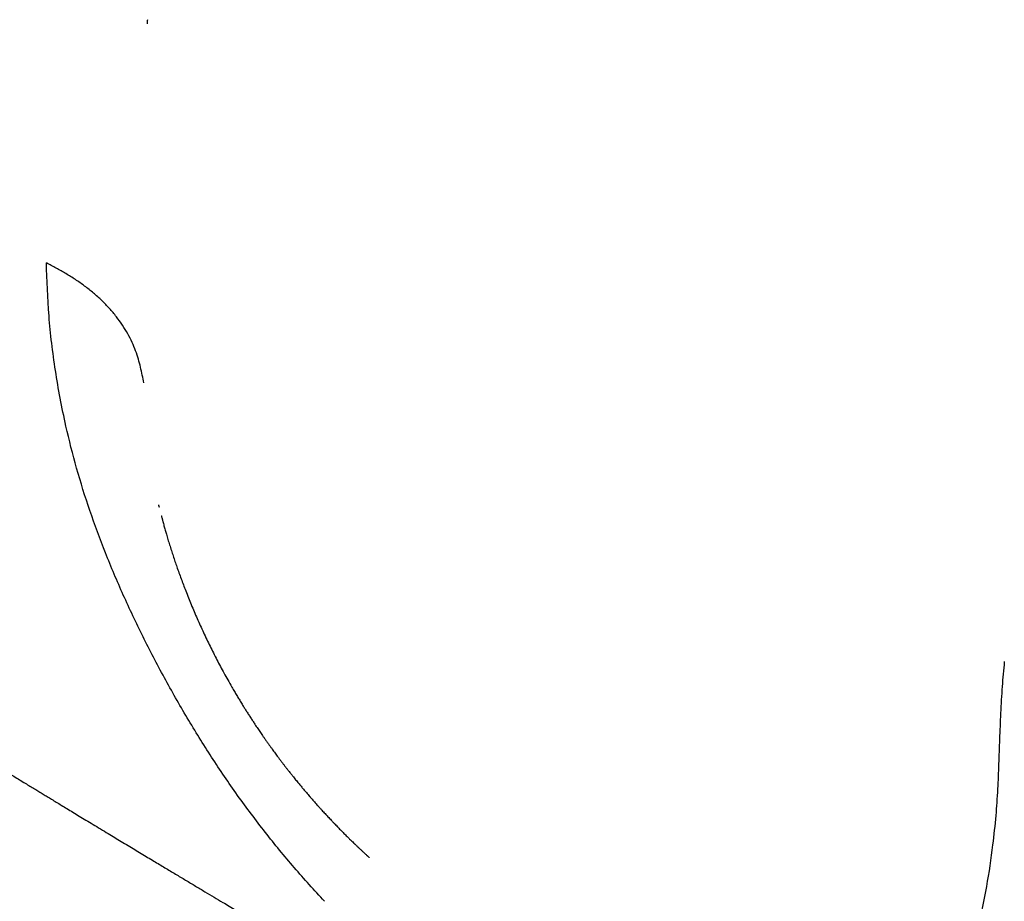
# Model space of a CAD drawing. Header units: millimetres. Extents: x 8 to 940, y 12 to 563.
# Tile 14 of 21: x 747 to 784, y 162 to 195. Entities that reach past the tile are written whole.
import ezdxf

# ---------------------------------------------------------------- set-up
doc = ezdxf.new("R2010")
doc.units = ezdxf.units.MM

msp = doc.modelspace()

# ---------------------------------------------------------------- linework, layer by layer
at = {"color": 7, "linetype": 'Continuous', "lineweight": 30}
for p, q in [((751.703, 194.799), (751.702, 194.761)), ((759.555, 164.079), (759.572, 164.063))]:
    msp.add_line(p, q, dxfattribs=at)
for points, knots in [([(703.68, 206.174), (703.682, 206.157), (703.687, 206.111), (703.695, 206.04), (703.704, 205.964), (703.712, 205.892), (703.721, 205.821), (703.73, 205.75), (703.738, 205.683), (703.747, 205.62), (703.756, 205.549), (703.769, 205.461), (703.783, 205.358), (703.799, 205.253), (703.814, 205.157), (703.826, 205.078), (703.836, 205.018), (703.843, 204.973), (703.849, 204.935), (703.856, 204.897), (703.863, 204.853), (703.872, 204.799), (703.884, 204.734), (703.896, 204.662), (703.91, 204.586), (703.923, 204.514), (703.935, 204.45), (703.945, 204.395), (703.956, 204.341), (703.967, 204.28), (703.982, 204.208), (703.999, 204.123), (704.015, 204.042), (704.031, 203.966), (704.044, 203.903), (704.056, 203.846), (704.067, 203.799), (704.074, 203.763), (704.081, 203.735), (704.086, 203.711), (704.092, 203.684), (704.099, 203.651), (704.11, 203.604), (704.124, 203.54), (704.143, 203.458), (704.165, 203.366), (704.188, 203.268), (704.224, 203.118), (704.275, 202.914), (704.329, 202.708), (704.37, 202.553), (704.397, 202.455), (704.421, 202.368), (704.441, 202.297), (704.456, 202.243), (704.467, 202.203), (704.477, 202.172), (704.486, 202.139), (704.498, 202.097), (704.515, 202.037), (704.537, 201.964), (704.561, 201.883), (704.585, 201.802), (704.615, 201.704), (704.651, 201.587), (704.695, 201.447), (704.743, 201.297), (704.79, 201.155), (704.834, 201.023), (704.874, 200.904), (704.915, 200.786), (704.953, 200.677), (704.985, 200.585), (705.012, 200.511), (705.032, 200.454), (705.048, 200.409), (705.064, 200.365), (705.083, 200.314), (705.105, 200.254), (705.13, 200.186), (705.177, 200.061), (705.246, 199.877), (705.341, 199.633), (705.445, 199.375), (705.549, 199.121), (705.651, 198.88), (705.747, 198.659), (705.841, 198.446), (705.932, 198.245), (706.011, 198.073), (706.078, 197.931), (706.132, 197.818), (706.181, 197.715), (706.223, 197.627), (706.258, 197.556), (706.289, 197.492), (706.321, 197.428), (706.355, 197.359), (706.39, 197.287), (706.431, 197.208), (706.477, 197.116), (706.53, 197.013), (706.589, 196.898), (706.655, 196.771), (706.734, 196.622), (706.827, 196.45), (706.934, 196.252), (707.054, 196.038), (707.185, 195.808), (707.328, 195.562), (707.481, 195.303), (707.646, 195.032), (707.822, 194.749), (708.01, 194.453), (708.212, 194.144), (708.423, 193.829), (708.636, 193.52), (708.844, 193.224), (709.046, 192.946), (709.241, 192.681), (709.43, 192.432), (709.611, 192.197), (709.783, 191.978), (709.946, 191.775), (710.1, 191.586), (710.243, 191.413), (710.377, 191.255), (710.499, 191.111), (710.612, 190.981), (710.713, 190.864), (710.803, 190.763), (710.88, 190.675), (710.946, 190.602), (711.003, 190.54), (711.042, 190.496), (711.067, 190.469), (711.082, 190.453), (711.1, 190.433), (711.125, 190.405), (711.159, 190.368), (711.203, 190.321), (711.255, 190.265), (711.388, 190.122), (711.603, 189.895), (711.902, 189.59), (712.138, 189.356), (712.31, 189.191), (712.413, 189.092), (712.516, 188.994), (712.619, 188.898), (712.705, 188.818), (712.772, 188.757), (712.817, 188.715), (712.856, 188.68), (712.889, 188.65), (712.916, 188.626), (712.938, 188.606), (712.962, 188.585), (712.991, 188.558), (713.031, 188.523), (713.079, 188.48), (713.138, 188.428), (713.205, 188.369), (713.279, 188.305), (713.374, 188.223), (713.488, 188.126), (713.617, 188.018), (713.739, 187.916), (713.853, 187.821), (713.959, 187.735), (714.056, 187.657), (714.143, 187.587), (714.22, 187.526), (714.286, 187.474), (714.333, 187.438), (714.364, 187.414), (714.383, 187.4), (714.405, 187.382), (714.436, 187.359), (714.475, 187.329), (714.52, 187.294), (714.57, 187.257), (714.622, 187.218), (714.674, 187.18), (714.72, 187.146), (714.76, 187.117), (714.8, 187.088), (714.845, 187.056), (714.897, 187.018), (714.954, 186.978), (715.009, 186.939), (715.061, 186.903), (715.108, 186.871), (715.149, 186.842), (715.183, 186.819), (715.208, 186.802), (715.228, 186.788), (715.247, 186.775), (715.269, 186.76), (715.294, 186.743), (715.332, 186.717), (715.385, 186.682), (715.454, 186.635), (715.535, 186.581), (715.624, 186.522), (715.721, 186.458), (715.906, 186.336), (716.179, 186.156), (716.542, 185.916), (716.854, 185.71), (717.114, 185.538), (717.317, 185.404), (717.515, 185.273), (717.705, 185.148), (717.887, 185.028), (718.061, 184.913), (718.232, 184.801), (718.399, 184.691), (718.562, 184.583), (718.716, 184.482), (718.86, 184.387), (718.994, 184.299), (719.119, 184.217), (719.239, 184.138), (719.361, 184.058), (719.488, 183.975), (719.635, 183.878), (719.805, 183.767), (719.998, 183.64), (720.208, 183.502), (720.435, 183.354), (720.68, 183.194), (720.937, 183.026), (721.206, 182.85), (721.487, 182.666), (721.781, 182.475), (722.086, 182.276), (722.393, 182.076), (722.699, 181.877), (723.005, 181.678), (723.32, 181.473), (723.64, 181.265), (723.958, 181.06), (724.265, 180.86), (724.561, 180.669), (724.846, 180.484), (725.119, 180.308), (725.381, 180.139), (725.631, 179.978), (725.869, 179.824), (726.096, 179.678), (726.318, 179.535), (726.534, 179.396), (726.743, 179.261), (726.938, 179.136), (727.119, 179.019), (727.277, 178.918), (727.412, 178.832), (727.525, 178.759), (727.629, 178.692), (727.723, 178.632), (727.807, 178.578), (727.885, 178.528), (727.965, 178.477), (728.052, 178.421), (728.152, 178.357), (728.262, 178.286), (728.385, 178.208), (728.519, 178.122), (728.664, 178.029), (728.821, 177.929), (728.989, 177.821), (729.168, 177.707), (729.357, 177.586), (729.556, 177.459), (729.766, 177.325), (729.975, 177.192), (730.183, 177.059), (730.387, 176.929), (730.6, 176.794), (730.82, 176.654), (731.046, 176.51), (731.316, 176.339), (731.624, 176.143), (731.967, 175.925), (732.31, 175.708), (732.651, 175.492), (732.99, 175.277), (733.319, 175.069), (733.639, 174.868), (733.954, 174.669), (734.265, 174.473), (734.571, 174.28), (734.865, 174.095), (735.149, 173.916), (735.421, 173.745), (735.677, 173.584), (735.918, 173.433), (736.143, 173.292), (736.359, 173.156), (736.571, 173.024), (736.806, 172.877), (737.071, 172.711), (737.369, 172.524), (737.682, 172.329), (738.009, 172.125), (738.351, 171.912), (738.707, 171.69), (739.077, 171.459), (739.461, 171.22), (739.86, 170.972), (740.273, 170.716), (740.7, 170.451), (741.089, 170.211), (741.436, 169.996), (741.737, 169.809), (742.038, 169.623), (742.334, 169.441), (742.621, 169.264), (742.918, 169.081), (743.222, 168.894), (743.533, 168.702), (743.832, 168.519), (744.119, 168.343), (744.392, 168.175), (744.651, 168.016), (744.897, 167.865), (745.131, 167.722), (745.355, 167.585), (745.568, 167.455), (745.77, 167.332), (745.964, 167.213), (746.156, 167.096), (746.35, 166.977), (746.548, 166.856), (746.751, 166.733), (746.958, 166.607), (747.157, 166.485), (747.344, 166.372), (747.515, 166.268), (747.677, 166.169), (747.833, 166.075), (747.988, 165.98), (748.151, 165.881), (748.326, 165.775), (748.517, 165.659), (748.722, 165.535), (748.944, 165.4), (749.179, 165.258), (749.428, 165.107), (749.691, 164.948), (749.967, 164.782), (750.235, 164.62), (750.493, 164.464), (750.737, 164.317), (750.985, 164.168), (751.231, 164.019), (751.474, 163.873), (751.712, 163.73), (752.004, 163.554), (752.348, 163.348), (752.741, 163.112), (753.12, 162.885), (753.484, 162.667), (753.835, 162.457), (754.172, 162.256), (754.473, 162.076), (754.741, 161.916), (754.975, 161.776), (755.203, 161.641), (755.427, 161.508), (755.678, 161.358), (755.963, 161.188), (756.286, 160.997), (756.61, 160.804), (756.934, 160.612), (757.257, 160.42), (757.592, 160.222), (757.939, 160.017), (758.296, 159.806), (758.674, 159.583), (759.073, 159.347), (759.492, 159.1), (759.925, 158.845), (760.338, 158.603), (760.729, 158.373), (761.093, 158.159), (761.455, 157.947), (761.832, 157.726), (762.218, 157.501), (762.612, 157.27), (762.991, 157.049), (763.356, 156.836), (763.705, 156.632), (764.04, 156.437), (764.36, 156.251), (764.665, 156.073), (764.956, 155.905), (765.231, 155.745), (765.492, 155.593), (765.723, 155.459), (765.935, 155.337), (766.134, 155.221), (766.345, 155.099), (766.568, 154.97), (766.802, 154.835), (766.962, 154.742), (767.044, 154.695)], [0, 0, 0, 0, 0.0005629, 0.0015376, 0.0023172, 0.0031031, 0.0038929, 0.0046867, 0.0054434, 0.0060818, 0.0067824, 0.0077692, 0.0090073, 0.0101668, 0.0112268, 0.0121819, 0.0127412, 0.013227, 0.0136394, 0.0140045, 0.0144762, 0.0150796, 0.0157833, 0.0166136, 0.0174462, 0.0182715, 0.0189838, 0.0195545, 0.0200762, 0.0207643, 0.0215517, 0.0224725, 0.0235274, 0.0242302, 0.0249545, 0.0255798, 0.0260921, 0.0264914, 0.0267779, 0.0270072, 0.0272899, 0.0276484, 0.0280827, 0.0288344, 0.0297405, 0.0307853, 0.0318615, 0.0329486, 0.0357145, 0.0385487, 0.0396808, 0.0407931, 0.0417556, 0.0425539, 0.0431025, 0.043533, 0.0438454, 0.0441474, 0.0446043, 0.0452177, 0.0461098, 0.0470092, 0.0478884, 0.0487475, 0.0502315, 0.0517253, 0.0533622, 0.0551445, 0.0563998, 0.0577183, 0.0590752, 0.0602795, 0.061291, 0.0621099, 0.0627365, 0.0631561, 0.0636166, 0.0641763, 0.0648352, 0.0655933, 0.0664504, 0.0689758, 0.071672, 0.0745387, 0.0775756, 0.0801172, 0.0826011, 0.0849742, 0.0872368, 0.0893892, 0.0907388, 0.0920413, 0.0932311, 0.0942252, 0.0950233, 0.0956271, 0.0964223, 0.0971956, 0.0979704, 0.0988733, 0.0999229, 0.1010965, 0.1024116, 0.1038682, 0.1054663, 0.1075534, 0.1098412, 0.1123298, 0.1150194, 0.1179101, 0.1210003, 0.1241939, 0.1275749, 0.1311433, 0.1348988, 0.1388415, 0.1427134, 0.1464117, 0.1499369, 0.1532891, 0.1565319, 0.1595951, 0.162479, 0.1651837, 0.1677092, 0.1700556, 0.172223, 0.1742005, 0.1760009, 0.1776243, 0.1790705, 0.1802693, 0.1813113, 0.1821945, 0.182913, 0.18315, 0.1833616, 0.1836141, 0.1840067, 0.1845403, 0.1852151, 0.1860314, 0.1869509, 0.1914066, 0.1959508, 0.2005426, 0.2020835, 0.2036218, 0.2051571, 0.2066892, 0.2082042, 0.2089646, 0.2096322, 0.2102071, 0.2106895, 0.2110794, 0.2113769, 0.2116733, 0.2121072, 0.2126797, 0.2133906, 0.2142396, 0.2152261, 0.2163329, 0.217436, 0.2193845, 0.2212461, 0.2230271, 0.2246754, 0.2261961, 0.2275806, 0.2288273, 0.2299336, 0.2308721, 0.2316332, 0.2319117, 0.2321557, 0.232438, 0.2328631, 0.2334318, 0.2340819, 0.2347444, 0.2354875, 0.2362339, 0.2368788, 0.2373968, 0.2378742, 0.2385158, 0.2392596, 0.2400503, 0.2408739, 0.241544, 0.2422243, 0.2428055, 0.2432573, 0.2436267, 0.2438568, 0.2441192, 0.2444313, 0.2447931, 0.2452045, 0.2460622, 0.2470769, 0.2482471, 0.2495709, 0.2510102, 0.2524645, 0.2577147, 0.2630622, 0.2685463, 0.2716133, 0.2746763, 0.2776214, 0.2804466, 0.2831517, 0.2857368, 0.2882018, 0.2907744, 0.2932017, 0.2954834, 0.2976196, 0.2996102, 0.3014553, 0.3031865, 0.3049797, 0.3068617, 0.3088324, 0.3115475, 0.3144149, 0.3174347, 0.3208827, 0.3245101, 0.328317, 0.3323034, 0.3364694, 0.3408151, 0.3453405, 0.3500457, 0.354424, 0.3589474, 0.3636159, 0.368419, 0.3731383, 0.3776864, 0.3820631, 0.3862684, 0.3903022, 0.3941645, 0.3978552, 0.4013743, 0.4047217, 0.4078973, 0.4111922, 0.4142791, 0.4171581, 0.4198292, 0.4222922, 0.4241156, 0.4257917, 0.4273207, 0.4287025, 0.429937, 0.4310362, 0.4321612, 0.4334555, 0.434919, 0.4365517, 0.4383536, 0.4403248, 0.4424653, 0.444775, 0.447254, 0.4499024, 0.4526682, 0.4555974, 0.45869, 0.4619459, 0.4648366, 0.4678449, 0.4709708, 0.4742144, 0.4775722, 0.4809322, 0.4861073, 0.4911541, 0.4960728, 0.5012004, 0.5061807, 0.5110137, 0.5156994, 0.5202377, 0.5248901, 0.5293766, 0.5336973, 0.5378522, 0.5418413, 0.5456645, 0.5491174, 0.5524229, 0.5555809, 0.5586138, 0.5617263, 0.5658836, 0.5702509, 0.5748282, 0.5796154, 0.5846124, 0.5898193, 0.5952359, 0.6008497, 0.6066721, 0.6127031, 0.6189425, 0.6253902, 0.6297249, 0.6341493, 0.6385827, 0.6428938, 0.647081, 0.6511441, 0.6558561, 0.6603895, 0.6647441, 0.6689201, 0.6729173, 0.6766691, 0.6802485, 0.6836555, 0.68689, 0.6900061, 0.6929433, 0.6957071, 0.6984688, 0.7013103, 0.7041789, 0.7071247, 0.7101475, 0.7131988, 0.7158049, 0.7182869, 0.7206451, 0.7228792, 0.7250665, 0.7274244, 0.7299657, 0.7326906, 0.7357092, 0.7389252, 0.7423384, 0.7459489, 0.7497567, 0.7537618, 0.7579642, 0.7614045, 0.7649666, 0.7685973, 0.7721701, 0.7756795, 0.7791255, 0.7825082, 0.7883908, 0.7940713, 0.7995496, 0.8048256, 0.8098995, 0.814771, 0.8194404, 0.8229597, 0.8263547, 0.8296254, 0.8328009, 0.8360634, 0.8405147, 0.845169, 0.8500263, 0.8545347, 0.8592049, 0.8640369, 0.8690307, 0.8741863, 0.8795037, 0.8853674, 0.8914159, 0.8976494, 0.9040676, 0.9092402, 0.9145266, 0.9197829, 0.9248881, 0.9307687, 0.9364353, 0.9418877, 0.9471261, 0.9521504, 0.9569607, 0.9615569, 0.9659391, 0.9701072, 0.9740614, 0.9778015, 0.9813277, 0.9840309, 0.986891, 0.9899181, 0.9931119, 0.9964726, 1, 1, 1, 1]), ([(751.698, 194.761), (751.698, 194.755), (751.697, 194.728), (751.696, 194.702), (751.695, 194.678), (751.695, 194.663), (751.694, 194.651), (751.694, 194.643), (751.694, 194.642), (751.694, 194.642)], [0, 0, 0, 0, 0.08816, 0.357481, 0.494603, 0.63392, 0.775856, 0.913467, 1, 1, 1, 1]), ([(751.576, 181.327), (751.556, 181.422), (751.514, 181.616), (751.451, 181.91), (751.372, 182.211), (751.271, 182.519), (751.141, 182.833), (750.98, 183.151), (750.786, 183.469), (750.559, 183.782), (750.303, 184.087), (750.019, 184.38), (749.711, 184.657), (749.383, 184.917), (749.04, 185.157), (748.685, 185.379), (748.323, 185.587), (748.078, 185.72), (747.957, 185.786)], [0, 0, 0, 0, 0.056675, 0.114719, 0.174921, 0.237579, 0.302595, 0.36956, 0.437833, 0.506627, 0.575092, 0.642409, 0.707874, 0.77098, 0.831487, 0.889471, 0.945366, 1, 1, 1, 1]), ([(758.276, 162.099), (757.899, 162.51), (757.146, 163.334), (756.071, 164.65), (755.045, 166.019), (754.076, 167.436), (753.174, 168.898), (752.326, 170.391), (751.531, 171.911), (750.799, 173.456), (750.138, 175.017), (749.556, 176.588), (749.064, 178.161), (748.623, 179.899), (748.269, 181.79), (748.026, 183.818), (747.98, 185.13), (747.957, 185.786)], [0, 0, 0, 0, 0.0626322, 0.125277, 0.1878205, 0.2501832, 0.3123373, 0.3746313, 0.4371295, 0.4997107, 0.5623048, 0.6249008, 0.6875031, 0.7500055, 0.833317, 0.9166822, 1, 1, 1, 1]), ([(752.117, 176.803), (752.117, 176.803), (752.117, 176.803), (752.119, 176.795), (752.122, 176.782), (752.126, 176.765), (752.131, 176.746), (752.134, 176.733), (752.137, 176.723), (752.137, 176.722)], [0, 0, 0, 0, 0.066157, 0.228403, 0.42922, 0.653168, 0.838763, 0.982297, 1, 1, 1, 1]), ([(752.221, 176.4), (752.222, 176.396), (752.233, 176.354), (752.247, 176.3), (752.264, 176.237), (752.272, 176.208), (752.277, 176.19), (752.279, 176.184)], [0, 0, 0, 0, 0.047969, 0.590469, 0.733958, 0.908974, 1, 1, 1, 1]), ([(752.276, 176.186), (752.29, 176.133), (752.319, 176.027), (752.364, 175.869), (752.413, 175.701), (752.467, 175.518), (752.528, 175.32), (752.593, 175.114), (752.66, 174.909), (752.727, 174.707), (752.824, 174.425), (752.955, 174.061), (753.1, 173.678), (753.227, 173.358), (753.332, 173.101), (753.44, 172.844), (753.551, 172.586), (753.667, 172.328), (753.785, 172.07), (753.907, 171.813), (754.03, 171.559), (754.155, 171.308), (754.283, 171.059), (754.413, 170.812), (754.548, 170.563), (754.689, 170.307), (754.82, 170.078), (754.933, 169.884), (755.022, 169.733), (755.108, 169.59), (755.194, 169.448), (755.275, 169.318), (755.352, 169.194), (755.428, 169.075), (755.508, 168.949), (755.59, 168.824), (755.66, 168.716), (755.721, 168.625), (755.772, 168.548), (755.823, 168.472), (755.875, 168.396), (755.926, 168.321), (755.98, 168.243), (756.039, 168.157), (756.105, 168.063), (756.175, 167.965), (756.241, 167.872), (756.303, 167.786), (756.36, 167.708), (756.415, 167.633), (756.469, 167.56), (756.524, 167.485), (756.584, 167.405), (756.648, 167.32), (756.714, 167.233), (756.779, 167.148), (756.841, 167.068), (756.903, 166.989), (756.964, 166.911), (757.027, 166.832), (757.107, 166.731), (757.204, 166.612), (757.308, 166.484), (757.406, 166.366), (757.503, 166.25), (757.609, 166.124), (757.706, 166.011), (757.788, 165.918), (757.849, 165.848), (757.907, 165.782), (757.966, 165.715), (758.03, 165.644), (758.1, 165.565), (758.171, 165.487), (758.237, 165.415), (758.296, 165.351), (758.351, 165.292), (758.406, 165.233), (758.464, 165.171), (758.528, 165.103), (758.597, 165.03), (758.665, 164.959), (758.728, 164.894), (758.784, 164.836), (758.839, 164.78), (758.891, 164.727), (758.944, 164.674), (758.999, 164.619), (759.056, 164.561), (759.112, 164.506), (759.163, 164.455), (759.214, 164.405), (759.267, 164.354), (759.325, 164.297), (759.389, 164.236), (759.458, 164.169), (759.514, 164.115), (759.547, 164.085), (759.554, 164.078)], [0, 0, 0, 0, 0.011495, 0.023009, 0.034575, 0.048124, 0.062996, 0.078174, 0.093285, 0.108328, 0.122752, 0.155868, 0.18944, 0.20869, 0.228065, 0.247567, 0.267194, 0.286945, 0.306821, 0.32682, 0.346681, 0.365929, 0.385659, 0.40531, 0.424566, 0.444911, 0.466686, 0.479974, 0.491948, 0.503379, 0.515107, 0.526707, 0.535542, 0.545616, 0.556291, 0.566949, 0.576907, 0.58339, 0.589795, 0.596269, 0.602729, 0.609029, 0.615334, 0.622449, 0.630944, 0.63952, 0.647681, 0.654814, 0.661679, 0.668058, 0.674357, 0.680645, 0.687546, 0.695282, 0.703139, 0.710462, 0.717607, 0.724482, 0.731425, 0.738245, 0.74585, 0.758468, 0.770345, 0.78051, 0.790663, 0.802059, 0.814917, 0.821912, 0.828116, 0.834252, 0.840348, 0.846882, 0.854402, 0.862388, 0.869071, 0.874934, 0.880483, 0.886086, 0.891804, 0.898343, 0.905621, 0.912905, 0.918978, 0.924501, 0.929952, 0.935368, 0.940061, 0.945755, 0.951617, 0.957174, 0.9622, 0.966653, 0.972188, 0.97769, 0.983736, 0.990678, 0.997867, 1, 1, 1, 1]), ([(783.504, 170.99), (783.475, 170.682), (783.414, 170.046), (783.367, 169.086), (783.324, 168.126), (783.295, 167.185), (783.257, 166.235), (783.188, 165.233), (783.058, 164.02), (782.854, 162.642), (782.549, 161.184), (782.148, 159.843), (781.617, 158.575), (780.942, 157.394), (780.123, 156.322), (779.197, 155.414), (778.171, 154.674), (777.052, 154.101), (775.837, 153.707), (774.545, 153.482), (773.628, 153.495), (773.169, 153.501)], [0, 0, 0, 0, 0.032783, 0.067699, 0.101224, 0.133345, 0.165995, 0.201559, 0.241537, 0.300677, 0.359739, 0.417253, 0.474688, 0.54052, 0.606202, 0.671828, 0.737453, 0.803098, 0.868746, 0.934377, 1, 1, 1, 1]), ([(759.571, 164.062), (759.576, 164.057), (759.591, 164.042), (759.621, 164.015), (759.657, 163.981), (759.691, 163.949), (759.722, 163.92), (759.756, 163.888), (759.796, 163.852), (759.833, 163.817), (759.86, 163.793), (759.877, 163.777), (759.893, 163.763), (759.907, 163.75), (759.919, 163.739), (759.928, 163.731), (759.934, 163.725), (759.934, 163.725), (759.934, 163.725)], [0, 0, 0, 0, 0.031043, 0.107846, 0.185665, 0.257576, 0.321143, 0.37811, 0.475463, 0.570082, 0.614809, 0.662899, 0.71787, 0.781376, 0.853125, 0.917157, 0.969038, 1, 1, 1, 1])]:
    msp.add_open_spline(points, degree=3, knots=knots, dxfattribs=at)

doc.saveas('drawing.dxf')
